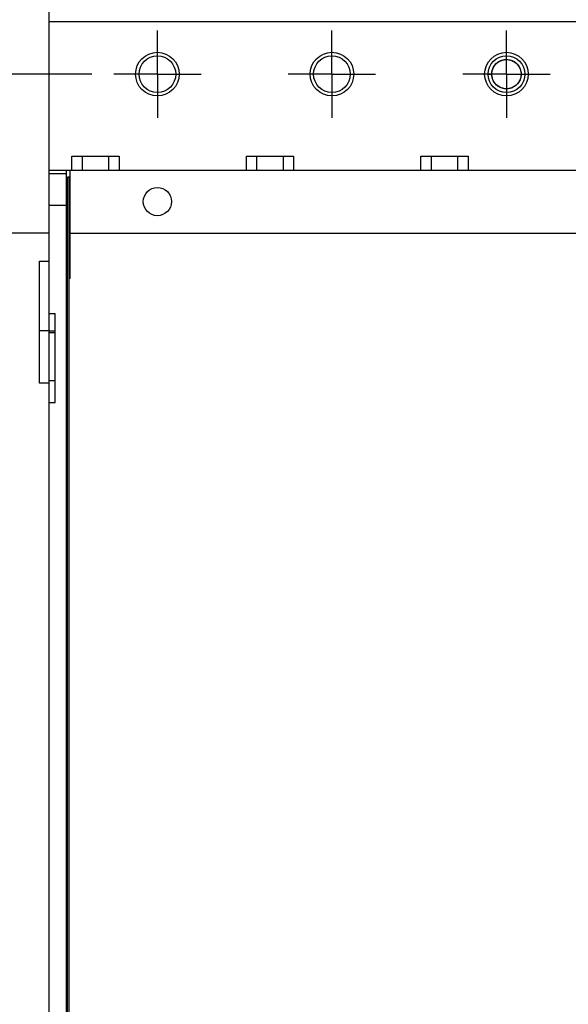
# Model space of a CAD drawing. Header units: inches. Extents: x 0 to 34, y 0 to 22.
# Tile 9 of 46: x 14.4 to 16, y 6.7 to 9.5. Entities that reach past the tile are written whole.
import ezdxf

# ---------------------------------------------------------------- set-up
doc = ezdxf.new("R2010")
doc.units = ezdxf.units.IN
doc.header["$LTSCALE"] = 1.87
doc.header["$MEASUREMENT"] = 0
doc.linetypes.add('CENTER', pattern=[0.6, 0.375, -0.075, 0.075, -0.075])
doc.layers.get('0').update_dxf_attribs({"linetype": 'CONTINUOUS'})
doc.layers.add('DEFAULT_1', color=7, linetype='CENTER')
doc.layers.add('DIMENSIONS', color=7, linetype='CONTINUOUS')
doc.styles.get("Standard").update_dxf_attribs({"font": 'txt', "width": 0.8})
doc.dimstyles.new('DIMSTYLE_2', dxfattribs={"dimtxt": 0.125, "dimasz": 0.18, "dimexe": 0.18, "dimexo": 0.0625, "dimgap": 0.09, "dimtad": 0, "dimtih": 1, "dimtoh": 1, "dimdec": 3, "dimzin": 4, "dimdsep": 46, "dimtxsty": 'STANDARD', "dimblk": '_FILLED', "dimblk1": '_FILLED', "dimblk2": '_FILLED', "dimcen": 0.09, "dimadec": 0, "dimazin": 0, "dimtp": 0.01, "dimtm": 0.01, "dimtfac": 1, "dimtdec": 3, "dimtofl": 0, "dimtmove": 0, "dimatfit": 3, "dimldrblk": '_FILLED', "dimfxl": 1, "dimtolj": 1, "dimtzin": 4, "dimarcsym": 0})

# ---------------------------------------------------------------- blocks, each defined once
blk = doc.blocks.new('*D15')
at = {"layer": 'DIMENSIONS', "color": 2, "linetype": 'CONTINUOUS'}
blk.add_line((14.4794, 8.8905), (13.7664, 8.8905), dxfattribs=at)
at = {"layer": 'DIMENSIONS', "color": 2, "linetype": 'CONTINUOUS', "width": 0.8}
for s, p in [('4.152', (12.2789, 8.828)), ('[', (12.9039, 8.828)), ('105.46', (13.0039, 8.828)), (']', (13.6039, 8.828))]:
    blk.add_text(s, height=0.125, dxfattribs=at).set_placement(p)
blk = doc.blocks.new('_FILLED')
at = {"color": 0, "linetype": 'BYBLOCK'}
blk.add_solid([(0, 0), (-1, 0.174), (-1, -0.174)], dxfattribs=at)
blk = doc.blocks.new('*D16')
at = {"layer": 'DIMENSIONS', "color": 2, "linetype": 'CONTINUOUS'}
blk.add_line((14.6043, 9.3455), (13.7664, 9.3455), dxfattribs=at)
at = {"layer": 'DIMENSIONS', "color": 2, "linetype": 'CONTINUOUS', "width": 0.8}
for s, p in [('6X ', (11.9789, 9.283)), ('4.607', (12.2789, 9.283)), ('[', (12.9039, 9.283)), ('117.02', (13.0039, 9.283)), (']', (13.6039, 9.283))]:
    blk.add_text(s, height=0.125, dxfattribs=at).set_placement(p)
blk = doc.blocks.new('*D17')
at = {"layer": 'DIMENSIONS', "color": 2, "linetype": 'CONTINUOUS'}
blk.add_line((14.5543, 9.6815), (13.7664, 9.6815), dxfattribs=at)
at = {"layer": 'DIMENSIONS', "color": 2, "linetype": 'CONTINUOUS', "width": 0.8}
for s, p in [('2X ', (11.9789, 9.619)), ('4.943', (12.2789, 9.619)), ('[', (12.9039, 9.619)), ('125.55', (13.0039, 9.619)), (']', (13.6039, 9.619))]:
    blk.add_text(s, height=0.125, dxfattribs=at).set_placement(p)

msp = doc.modelspace()

# ---------------------------------------------------------------- linework, layer by layer
at = {"color": 7, "linetype": 'CONTINUOUS'}
for p, q in [((14.4819, 4.7385), (14.4819, 9.8015)), ((14.4819, 9.4965), (17.6019, 9.4965)), ((14.4806, 9.4176), (14.4806, 9.2333)), ((15.7394, 9.3457), (15.7499, 9.3455)), ((14.5469, 9.0705), (14.5469, 9.1105)), ((14.5469, 9.1105), (14.6819, 9.1105)), ((14.5769, 9.0705), (14.5769, 9.1105)), ((14.6519, 9.1105), (14.6519, 9.0705)), ((14.6819, 9.1105), (14.6819, 9.0705)), ((15.0469, 9.0705), (15.0469, 9.1105)), ((15.0469, 9.1105), (15.1819, 9.1105)), ((15.0769, 9.0705), (15.0769, 9.1105)), ((15.1519, 9.1105), (15.1519, 9.0705)), ((15.1819, 9.1105), (15.1819, 9.0705)), ((15.5469, 9.0705), (15.5469, 9.1105)), ((15.5469, 9.1105), (15.6819, 9.1105)), ((15.5769, 9.0705), (15.5769, 9.1105)), ((15.6519, 9.1105), (15.6519, 9.0705)), ((15.6819, 9.1105), (15.6819, 9.0705)), ((14.4806, 9.0726), (14.4806, 8.8883)), ((14.4819, 9.0705), (17.6019, 9.0705)), ((14.4819, 9.0605), (14.5319, 9.0605)), ((14.5319, 5.4695), (14.5319, 9.0705)), ((14.5419, 8.7605), (14.5419, 9.0705)), ((14.5339, 5.49), (14.5339, 9.05)), ((14.5389, 9.05), (14.5339, 9.05)), ((14.5389, 5.49), (14.5389, 9.05)), ((14.4819, 8.9705), (14.5319, 8.9705)), ((14.5419, 8.8905), (17.5419, 8.8905)), ((14.4539, 8.46), (14.4539, 8.81)), ((14.4539, 8.81), (14.4819, 8.81)), ((14.5419, 8.7605), (14.5389, 8.7605)), ((14.4819, 8.66), (14.4989, 8.66)), ((14.4989, 8.405), (14.4989, 8.66)), ((14.4819, 8.61), (14.4539, 8.61)), ((14.4989, 8.605), (14.4819, 8.605)), ((14.4819, 8.46), (14.4539, 8.46)), ((14.4819, 8.405), (14.4989, 8.405))]:
    msp.add_line(p, q, dxfattribs=at)
at = {"color": 9, "linetype": 'CONTINUOUS'}
for p, q in [((14.5419, 9.0475), (14.5389, 9.0475)), ((14.4989, 8.6091), (14.4819, 8.6091)), ((14.4819, 8.468), (14.4989, 8.468))]:
    msp.add_line(p, q, dxfattribs=at)
at = {"color": 7, "linetype": 'CONTINUOUS'}
for centre, radius in [((14.7919, 9.3455), 0.0625), ((14.7919, 9.3455), 0.0525), ((15.2919, 9.3455), 0.0625), ((15.2919, 9.3455), 0.0525), ((15.7919, 9.3455), 0.0625), ((15.7919, 9.3455), 0.0525), ((14.7919, 8.9805), 0.0405)]:
    msp.add_circle(centre, radius, dxfattribs=at)
for points, knots in [([(15.7531, 9.3616), (15.7539, 9.3635), (15.7566, 9.369), (15.7633, 9.3771), (15.7736, 9.384), (15.7858, 9.3876), (15.7985, 9.3876), (15.8113, 9.3835), (15.8219, 9.3758), (15.8296, 9.3652), (15.8338, 9.3532), (15.8342, 9.3398), (15.8303, 9.3269), (15.8224, 9.3156), (15.8114, 9.3074), (15.7999, 9.3038), (15.7902, 9.3033), (15.7812, 9.3044), (15.771, 9.3083), (15.7609, 9.3161), (15.7546, 9.3252), (15.7514, 9.3336), (15.75, 9.3403), (15.7497, 9.3469), (15.7505, 9.3535), (15.7523, 9.3601), (15.7553, 9.3665), (15.7593, 9.3722), (15.7643, 9.3774), (15.7703, 9.3818), (15.7768, 9.3849), (15.7834, 9.3868), (15.79, 9.3876), (15.7968, 9.3874), (15.8037, 9.386), (15.8102, 9.3835), (15.8164, 9.3798), (15.8221, 9.375), (15.8268, 9.3692), (15.8303, 9.3629), (15.8327, 9.3561), (15.834, 9.3488), (15.8339, 9.3412), (15.8324, 9.3338), (15.8296, 9.3265), (15.8253, 9.3197), (15.8202, 9.3142), (15.8149, 9.3102), (15.8095, 9.3072), (15.8036, 9.305), (15.7972, 9.3036), (15.7908, 9.3033), (15.7842, 9.304), (15.7776, 9.3058), (15.7713, 9.3086), (15.7658, 9.3123), (15.7609, 9.3168), (15.7567, 9.3222), (15.7533, 9.3283), (15.751, 9.3349), (15.7498, 9.3421), (15.7498, 9.3495), (15.7508, 9.3547), (15.7516, 9.3573), (15.7516, 9.3576)], [0, 0, 0, 0, 0.012217, 0.034951, 0.059565, 0.082299, 0.106913, 0.131527, 0.158174, 0.180908, 0.205522, 0.230136, 0.256782, 0.281396, 0.308043, 0.33469, 0.34917, 0.363651, 0.386385, 0.410999, 0.435613, 0.448982, 0.462352, 0.474695, 0.487038, 0.500408, 0.513777, 0.527147, 0.540516, 0.554997, 0.569477, 0.581821, 0.594164, 0.607534, 0.620903, 0.634273, 0.647642, 0.662123, 0.676603, 0.689973, 0.703342, 0.717823, 0.732303, 0.746784, 0.761265, 0.776948, 0.792632, 0.804027, 0.815423, 0.827766, 0.840109, 0.852452, 0.864796, 0.878165, 0.891534, 0.903878, 0.916221, 0.929591, 0.94296, 0.95633, 0.969699, 0.984179, 0.99866, 1, 1, 1, 1]), ([(15.8297, 9.3272), (15.8296, 9.3271), (15.8277, 9.3231), (15.8224, 9.3156), (15.8114, 9.3074), (15.7999, 9.3038), (15.7902, 9.3033), (15.7812, 9.3044), (15.771, 9.3083), (15.7609, 9.3161), (15.7546, 9.3252), (15.7514, 9.3336), (15.75, 9.3403), (15.7497, 9.3469), (15.7505, 9.3535), (15.7523, 9.3601), (15.7553, 9.3665), (15.7593, 9.3722), (15.7643, 9.3774), (15.7703, 9.3818), (15.7768, 9.3849), (15.7834, 9.3868), (15.79, 9.3876), (15.7968, 9.3874), (15.8037, 9.386), (15.8102, 9.3835), (15.8164, 9.3798), (15.8221, 9.375), (15.8268, 9.3692), (15.8303, 9.3629), (15.8327, 9.3561), (15.834, 9.3488), (15.8339, 9.3412), (15.8324, 9.3338), (15.8296, 9.3265), (15.8253, 9.3197), (15.8202, 9.3142), (15.8149, 9.3102), (15.8095, 9.3072), (15.8036, 9.305), (15.7972, 9.3036), (15.7908, 9.3033), (15.7842, 9.304), (15.7776, 9.3058), (15.7713, 9.3086), (15.7658, 9.3123), (15.7609, 9.3168), (15.7567, 9.3222), (15.7533, 9.3283), (15.751, 9.3349), (15.7498, 9.3421), (15.7498, 9.3495), (15.7512, 9.3566), (15.7535, 9.363), (15.7567, 9.3688), (15.761, 9.3742), (15.7661, 9.3789), (15.772, 9.3827), (15.7787, 9.3856), (15.7859, 9.3873), (15.7933, 9.3877), (15.8004, 9.3868), (15.8073, 9.3847), (15.814, 9.3814), (15.8201, 9.3769), (15.8253, 9.3713), (15.8295, 9.3647), (15.8324, 9.3573), (15.8339, 9.3497), (15.8339, 9.3427), (15.8333, 9.3381), (15.8327, 9.3357), (15.8326, 9.3354)], [0, 0, 0, 0, 0.000522, 0.025335, 0.052198, 0.07906, 0.093657, 0.108255, 0.131173, 0.155986, 0.180799, 0.194277, 0.207754, 0.220197, 0.23264, 0.246118, 0.259596, 0.273073, 0.286551, 0.301148, 0.315746, 0.328189, 0.340632, 0.35411, 0.367588, 0.381065, 0.394543, 0.409141, 0.423738, 0.437216, 0.450694, 0.465291, 0.479889, 0.494487, 0.509085, 0.524894, 0.540705, 0.552192, 0.56368, 0.576124, 0.588566, 0.60101, 0.613453, 0.62693, 0.640408, 0.652851, 0.665294, 0.678772, 0.692249, 0.705727, 0.719204, 0.733802, 0.7484, 0.760843, 0.773286, 0.786764, 0.800241, 0.813719, 0.827196, 0.841794, 0.856392, 0.869869, 0.883347, 0.897945, 0.912543, 0.927141, 0.941738, 0.957548, 0.973359, 0.985801, 0.998245, 1, 1, 1, 1]), ([(15.7499, 9.3466), (15.7499, 9.3467), (15.7499, 9.349), (15.7505, 9.3535), (15.7523, 9.3601), (15.7553, 9.3665), (15.7593, 9.3722), (15.7643, 9.3774), (15.7703, 9.3818), (15.7768, 9.3849), (15.7834, 9.3868), (15.79, 9.3876), (15.7968, 9.3874), (15.8037, 9.386), (15.8102, 9.3835), (15.8164, 9.3798), (15.8221, 9.375), (15.8268, 9.3692), (15.8303, 9.3629), (15.8327, 9.3561), (15.834, 9.3488), (15.8339, 9.3412), (15.8324, 9.3338), (15.8296, 9.3265), (15.8253, 9.3197), (15.8202, 9.3142), (15.8149, 9.3102), (15.8095, 9.3072), (15.8036, 9.305), (15.7972, 9.3036), (15.7908, 9.3033), (15.7842, 9.304), (15.7776, 9.3058), (15.7713, 9.3086), (15.7658, 9.3123), (15.7609, 9.3168), (15.7567, 9.3222), (15.7533, 9.3283), (15.751, 9.3349), (15.7498, 9.3421), (15.7498, 9.3495), (15.7512, 9.3566), (15.7535, 9.363), (15.7567, 9.3688), (15.761, 9.3742), (15.7661, 9.3789), (15.772, 9.3827), (15.7787, 9.3856), (15.7859, 9.3873), (15.7933, 9.3877), (15.8004, 9.3868), (15.8073, 9.3847), (15.814, 9.3814), (15.8201, 9.3769), (15.8253, 9.3713), (15.8295, 9.3647), (15.8324, 9.3573), (15.8339, 9.3497), (15.8339, 9.3427), (15.8327, 9.3338), (15.8283, 9.323), (15.8203, 9.314), (15.8123, 9.3085), (15.8055, 9.3055), (15.7985, 9.3038), (15.7913, 9.3033), (15.7839, 9.304), (15.7766, 9.3061), (15.7698, 9.3095), (15.7635, 9.3141), (15.7581, 9.32), (15.754, 9.3267), (15.7514, 9.3336), (15.7499, 9.3406), (15.7498, 9.3454), (15.7499, 9.3478)], [0, 0, 0, 0, 0.000615, 0.012821, 0.026041, 0.039261, 0.052482, 0.065702, 0.08002, 0.094339, 0.106545, 0.11875, 0.131971, 0.145191, 0.158411, 0.171631, 0.18595, 0.200269, 0.213489, 0.22671, 0.241029, 0.255348, 0.269667, 0.283986, 0.299493, 0.315002, 0.32627, 0.337539, 0.349744, 0.361949, 0.374155, 0.38636, 0.399581, 0.412801, 0.425006, 0.437212, 0.450432, 0.463652, 0.476872, 0.490093, 0.504411, 0.51873, 0.530936, 0.543141, 0.556362, 0.569582, 0.582802, 0.596022, 0.610341, 0.62466, 0.63788, 0.651101, 0.66542, 0.679738, 0.694058, 0.708376, 0.723884, 0.739393, 0.751598, 0.763804, 0.790153, 0.816503, 0.830822, 0.84514, 0.858361, 0.871581, 0.8859, 0.900219, 0.914538, 0.928857, 0.944365, 0.959873, 0.973094, 0.986314, 1, 1, 1, 1]), ([(15.7512, 9.356), (15.7516, 9.3573), (15.7527, 9.3609), (15.7553, 9.3665), (15.7593, 9.3722), (15.7643, 9.3774), (15.7703, 9.3818), (15.7768, 9.3849), (15.7834, 9.3868), (15.79, 9.3876), (15.7968, 9.3874), (15.8037, 9.386), (15.8102, 9.3835), (15.8164, 9.3798), (15.8221, 9.375), (15.8268, 9.3692), (15.8303, 9.3629), (15.8327, 9.3561), (15.834, 9.3488), (15.8339, 9.3412), (15.8324, 9.3338), (15.8296, 9.3265), (15.8253, 9.3197), (15.8202, 9.3142), (15.8149, 9.3102), (15.8095, 9.3072), (15.8036, 9.305), (15.7972, 9.3036), (15.7908, 9.3033), (15.7842, 9.304), (15.7776, 9.3058), (15.7713, 9.3086), (15.7658, 9.3123), (15.7609, 9.3168), (15.7567, 9.3222), (15.7533, 9.3283), (15.751, 9.3349), (15.7498, 9.3421), (15.7498, 9.3495), (15.7512, 9.3566), (15.7535, 9.363), (15.7567, 9.3688), (15.761, 9.3742), (15.7661, 9.3789), (15.772, 9.3827), (15.7787, 9.3856), (15.7859, 9.3873), (15.7933, 9.3877), (15.8004, 9.3868), (15.8073, 9.3847), (15.814, 9.3814), (15.8201, 9.3769), (15.8253, 9.3713), (15.8295, 9.3647), (15.8324, 9.3573), (15.8339, 9.3497), (15.8339, 9.3427), (15.8327, 9.3338), (15.8283, 9.323), (15.8203, 9.314), (15.8123, 9.3085), (15.8055, 9.3055), (15.7985, 9.3038), (15.7913, 9.3033), (15.7839, 9.304), (15.7766, 9.3061), (15.7698, 9.3095), (15.7635, 9.3141), (15.7581, 9.32), (15.754, 9.3267), (15.7514, 9.3336), (15.7499, 9.3406), (15.7498, 9.3454), (15.7499, 9.3478)], [0, 0, 0, 0, 0.008255, 0.021717, 0.035179, 0.04864, 0.063221, 0.077801, 0.090229, 0.102658, 0.11612, 0.129581, 0.143043, 0.156504, 0.171085, 0.185665, 0.199127, 0.212588, 0.227169, 0.241749, 0.25633, 0.27091, 0.286701, 0.302493, 0.313967, 0.325441, 0.33787, 0.350298, 0.362726, 0.375155, 0.388616, 0.402078, 0.414506, 0.426934, 0.440396, 0.453858, 0.46732, 0.480781, 0.495361, 0.509942, 0.52237, 0.534798, 0.54826, 0.561722, 0.575183, 0.588645, 0.603225, 0.617806, 0.631267, 0.644729, 0.65931, 0.67389, 0.688471, 0.703051, 0.718842, 0.734634, 0.747062, 0.759491, 0.786321, 0.813152, 0.827732, 0.842313, 0.855774, 0.869236, 0.883816, 0.898397, 0.912977, 0.927558, 0.943349, 0.959141, 0.972602, 0.986064, 1, 1, 1, 1]), ([(15.8333, 9.3522), (15.834, 9.3483), (15.8341, 9.3395), (15.8303, 9.3269), (15.8224, 9.3156), (15.8114, 9.3074), (15.7999, 9.3038), (15.7902, 9.3033), (15.7812, 9.3044), (15.771, 9.3083), (15.7609, 9.3161), (15.7546, 9.3252), (15.7514, 9.3336), (15.75, 9.3403), (15.7497, 9.3469), (15.7505, 9.3535), (15.7523, 9.3601), (15.7553, 9.3665), (15.7593, 9.3722), (15.7643, 9.3774), (15.7703, 9.3818), (15.7768, 9.3849), (15.7834, 9.3868), (15.79, 9.3876), (15.7968, 9.3874), (15.8037, 9.386), (15.8102, 9.3835), (15.8164, 9.3798), (15.8221, 9.375), (15.8268, 9.3692), (15.8303, 9.3629), (15.8327, 9.3561), (15.834, 9.3488), (15.8339, 9.3412), (15.8324, 9.3338), (15.8296, 9.3265), (15.8253, 9.3197), (15.8202, 9.3142), (15.8149, 9.3102), (15.8095, 9.3072), (15.8036, 9.305), (15.7972, 9.3036), (15.7908, 9.3033), (15.7842, 9.304), (15.7776, 9.3058), (15.7713, 9.3086), (15.7658, 9.3123), (15.7609, 9.3168), (15.7567, 9.3222), (15.7533, 9.3283), (15.751, 9.3349), (15.7498, 9.3421), (15.7498, 9.3495), (15.7512, 9.3566), (15.7535, 9.363), (15.7567, 9.3688), (15.761, 9.3742), (15.7661, 9.3789), (15.772, 9.3827), (15.7787, 9.3856), (15.7859, 9.3873), (15.7933, 9.3877), (15.8004, 9.3868), (15.8073, 9.3847), (15.814, 9.3814), (15.8201, 9.3769), (15.8253, 9.3713), (15.8294, 9.3648), (15.8314, 9.36), (15.8321, 9.3574)], [0, 0, 0, 0, 0.022911, 0.0496, 0.074254, 0.100943, 0.127632, 0.142136, 0.15664, 0.17941, 0.204063, 0.228716, 0.242107, 0.255498, 0.267861, 0.280224, 0.293615, 0.307006, 0.320397, 0.333788, 0.348291, 0.362795, 0.375158, 0.387521, 0.400912, 0.414303, 0.427694, 0.441084, 0.455588, 0.470092, 0.483483, 0.496874, 0.511377, 0.525881, 0.540385, 0.554889, 0.570597, 0.586305, 0.597719, 0.609133, 0.621496, 0.633859, 0.646222, 0.658585, 0.671976, 0.685366, 0.697729, 0.710092, 0.723483, 0.736874, 0.750265, 0.763656, 0.778159, 0.792663, 0.805026, 0.817389, 0.83078, 0.844171, 0.857562, 0.870953, 0.885456, 0.89996, 0.913351, 0.926742, 0.941246, 0.955749, 0.970254, 0.984757, 1, 1, 1, 1]), ([(15.8292, 9.3262), (15.8273, 9.3226), (15.8222, 9.3155), (15.8114, 9.3074), (15.7999, 9.3038), (15.7902, 9.3033), (15.7812, 9.3044), (15.771, 9.3083), (15.7609, 9.3161), (15.7546, 9.3252), (15.7514, 9.3336), (15.75, 9.3403), (15.7497, 9.3469), (15.7505, 9.3535), (15.7523, 9.3601), (15.7553, 9.3665), (15.7593, 9.3722), (15.7643, 9.3774), (15.7703, 9.3818), (15.7768, 9.3849), (15.7834, 9.3868), (15.79, 9.3876), (15.7968, 9.3874), (15.8037, 9.386), (15.8102, 9.3835), (15.8164, 9.3798), (15.8221, 9.375), (15.8268, 9.3692), (15.8303, 9.3629), (15.8327, 9.3561), (15.834, 9.3488), (15.8339, 9.3412), (15.8324, 9.3338), (15.8296, 9.3265), (15.8253, 9.3197), (15.8202, 9.3142), (15.8149, 9.3102), (15.8095, 9.3072), (15.8036, 9.305), (15.7972, 9.3036), (15.7908, 9.3033), (15.7842, 9.304), (15.7776, 9.3058), (15.7713, 9.3086), (15.7658, 9.3123), (15.7609, 9.3168), (15.7567, 9.3222), (15.7533, 9.3283), (15.751, 9.3349), (15.7498, 9.3421), (15.7498, 9.3495), (15.7512, 9.3566), (15.7535, 9.363), (15.7567, 9.3688), (15.761, 9.3742), (15.7661, 9.3789), (15.772, 9.3827), (15.7787, 9.3856), (15.7859, 9.3873), (15.7933, 9.3877), (15.8004, 9.3868), (15.8073, 9.3847), (15.814, 9.3814), (15.8201, 9.3769), (15.8253, 9.3713), (15.8295, 9.3647), (15.8324, 9.3573), (15.8339, 9.3497), (15.8339, 9.3427), (15.8333, 9.3384), (15.8328, 9.3363)], [0, 0, 0, 0, 0.023396, 0.050358, 0.07732, 0.091971, 0.106623, 0.129625, 0.15453, 0.179434, 0.192962, 0.206489, 0.218978, 0.231467, 0.244995, 0.258522, 0.27205, 0.285577, 0.300228, 0.31488, 0.327369, 0.339858, 0.353386, 0.366913, 0.380441, 0.393968, 0.40862, 0.423271, 0.436799, 0.450326, 0.464978, 0.479629, 0.494281, 0.508933, 0.524801, 0.54067, 0.5522, 0.56373, 0.57622, 0.588708, 0.601197, 0.613686, 0.627214, 0.640741, 0.65323, 0.665719, 0.679247, 0.692774, 0.706302, 0.719829, 0.73448, 0.749132, 0.761621, 0.77411, 0.787638, 0.801165, 0.814693, 0.82822, 0.842872, 0.857523, 0.871051, 0.884578, 0.89923, 0.913881, 0.928534, 0.943185, 0.959053, 0.974922, 0.987411, 1, 1, 1, 1]), ([(15.7499, 9.3478), (15.75, 9.3496), (15.7505, 9.3538), (15.7523, 9.3601), (15.7553, 9.3665), (15.7593, 9.3722), (15.7643, 9.3774), (15.7703, 9.3818), (15.7768, 9.3849), (15.7834, 9.3868), (15.79, 9.3876), (15.7968, 9.3874), (15.8037, 9.386), (15.8102, 9.3835), (15.8164, 9.3798), (15.8221, 9.375), (15.8268, 9.3692), (15.8303, 9.3629), (15.8327, 9.3561), (15.834, 9.3488), (15.8339, 9.3412), (15.8324, 9.3338), (15.8296, 9.3265), (15.8253, 9.3197), (15.8202, 9.3142), (15.8149, 9.3102), (15.8095, 9.3072), (15.8036, 9.305), (15.7972, 9.3036), (15.7908, 9.3033), (15.7842, 9.304), (15.7776, 9.3058), (15.7713, 9.3086), (15.7658, 9.3123), (15.7609, 9.3168), (15.7567, 9.3222), (15.7533, 9.3283), (15.751, 9.3349), (15.7498, 9.3421), (15.7498, 9.3495), (15.7512, 9.3566), (15.7535, 9.363), (15.7567, 9.3688), (15.761, 9.3742), (15.7661, 9.3789), (15.772, 9.3827), (15.7787, 9.3856), (15.7859, 9.3873), (15.7933, 9.3877), (15.8004, 9.3868), (15.8073, 9.3847), (15.814, 9.3814), (15.8201, 9.3769), (15.8253, 9.3713), (15.8295, 9.3647), (15.8324, 9.3573), (15.8339, 9.3497), (15.8339, 9.3427), (15.8327, 9.334), (15.8302, 9.3277), (15.8279, 9.3239)], [0, 0, 0, 0, 0.013455, 0.030255, 0.047055, 0.063856, 0.080656, 0.098852, 0.117049, 0.13256, 0.148071, 0.164871, 0.181671, 0.198472, 0.215272, 0.233469, 0.251665, 0.268466, 0.285266, 0.303463, 0.321659, 0.339857, 0.358053, 0.37776, 0.397469, 0.411788, 0.426108, 0.441619, 0.45713, 0.472641, 0.488151, 0.504952, 0.521752, 0.537263, 0.552774, 0.569574, 0.586374, 0.603175, 0.619975, 0.638172, 0.656368, 0.671879, 0.68739, 0.70419, 0.720991, 0.737791, 0.754591, 0.772788, 0.790984, 0.807785, 0.824585, 0.842782, 0.860978, 0.879176, 0.897372, 0.91708, 0.936788, 0.952298, 0.96781, 1, 1, 1, 1]), ([(15.7499, 9.3468), (15.7499, 9.3469), (15.75, 9.349), (15.7505, 9.3535), (15.7523, 9.3601), (15.7553, 9.3665), (15.7593, 9.3722), (15.7643, 9.3774), (15.7703, 9.3818), (15.7768, 9.3849), (15.7834, 9.3868), (15.79, 9.3876), (15.7968, 9.3874), (15.8037, 9.386), (15.8102, 9.3835), (15.8164, 9.3798), (15.8221, 9.375), (15.8268, 9.3692), (15.8303, 9.3629), (15.8327, 9.3561), (15.834, 9.3488), (15.8339, 9.3412), (15.8324, 9.3338), (15.8296, 9.3265), (15.8253, 9.3197), (15.8202, 9.3142), (15.8149, 9.3102), (15.8095, 9.3072), (15.8036, 9.305), (15.7972, 9.3036), (15.7908, 9.3033), (15.7842, 9.304), (15.7776, 9.3058), (15.7713, 9.3086), (15.7658, 9.3123), (15.7609, 9.3168), (15.7567, 9.3222), (15.7533, 9.3283), (15.751, 9.3349), (15.7498, 9.3421), (15.7498, 9.3495), (15.7512, 9.3566), (15.7535, 9.363), (15.7567, 9.3688), (15.761, 9.3742), (15.7661, 9.3789), (15.772, 9.3827), (15.7787, 9.3856), (15.7859, 9.3873), (15.7933, 9.3877), (15.8004, 9.3868), (15.8073, 9.3847), (15.814, 9.3814), (15.8201, 9.3769), (15.8253, 9.3713), (15.8295, 9.3647), (15.8324, 9.3573), (15.8339, 9.3497), (15.8339, 9.3427), (15.8327, 9.3338), (15.8283, 9.323), (15.8203, 9.314), (15.8123, 9.3085), (15.8055, 9.3055), (15.7985, 9.3038), (15.7913, 9.3033), (15.7839, 9.304), (15.7766, 9.3061), (15.7698, 9.3095), (15.7635, 9.3141), (15.7581, 9.32), (15.754, 9.3267), (15.7514, 9.3336), (15.7499, 9.3407), (15.7498, 9.3457), (15.75, 9.3483), (15.75, 9.3484)], [0, 0, 0, 0, 0.000137, 0.012333, 0.025544, 0.038755, 0.051966, 0.065176, 0.079485, 0.093793, 0.10599, 0.118187, 0.131398, 0.144608, 0.157819, 0.17103, 0.185338, 0.199647, 0.212858, 0.226069, 0.240377, 0.254686, 0.268995, 0.283304, 0.2988, 0.314298, 0.325558, 0.336818, 0.349015, 0.361211, 0.373408, 0.385605, 0.398816, 0.412026, 0.424223, 0.43642, 0.44963, 0.462841, 0.476052, 0.489263, 0.503571, 0.51788, 0.530077, 0.542273, 0.555484, 0.568695, 0.581906, 0.595116, 0.609425, 0.623734, 0.636944, 0.650155, 0.664464, 0.678772, 0.693082, 0.70739, 0.722887, 0.738384, 0.750581, 0.762778, 0.789108, 0.815439, 0.829747, 0.844056, 0.857267, 0.870478, 0.884786, 0.899095, 0.913404, 0.927712, 0.943209, 0.958707, 0.971917, 0.985128, 0.999437, 1, 1, 1, 1]), ([(15.7499, 9.3478), (15.75, 9.3496), (15.7505, 9.3538), (15.7523, 9.3601), (15.7553, 9.3665), (15.7593, 9.3722), (15.7643, 9.3774), (15.7703, 9.3818), (15.7768, 9.3849), (15.7834, 9.3868), (15.79, 9.3876), (15.7968, 9.3874), (15.8037, 9.386), (15.8102, 9.3835), (15.8164, 9.3798), (15.8221, 9.375), (15.8268, 9.3692), (15.8303, 9.3629), (15.8327, 9.3561), (15.834, 9.3488), (15.8339, 9.3412), (15.8324, 9.3338), (15.8296, 9.3265), (15.8253, 9.3197), (15.8202, 9.3142), (15.8149, 9.3102), (15.8095, 9.3072), (15.8036, 9.305), (15.7972, 9.3036), (15.7908, 9.3033), (15.7842, 9.304), (15.7776, 9.3058), (15.7713, 9.3086), (15.7658, 9.3123), (15.7609, 9.3168), (15.7567, 9.3222), (15.7533, 9.3283), (15.751, 9.3349), (15.7498, 9.3421), (15.7498, 9.3495), (15.7512, 9.3566), (15.7535, 9.363), (15.7567, 9.3688), (15.761, 9.3742), (15.7661, 9.3789), (15.772, 9.3827), (15.7787, 9.3856), (15.7859, 9.3873), (15.7933, 9.3877), (15.8004, 9.3868), (15.8073, 9.3847), (15.814, 9.3814), (15.8201, 9.3769), (15.8253, 9.3713), (15.8295, 9.3647), (15.8324, 9.3573), (15.8339, 9.3497), (15.8339, 9.3427), (15.8327, 9.3338), (15.8283, 9.323), (15.8203, 9.314), (15.8123, 9.3085), (15.8055, 9.3055), (15.7985, 9.3038), (15.7913, 9.3033), (15.7839, 9.304), (15.7766, 9.3061), (15.7698, 9.3095), (15.7635, 9.3141), (15.7581, 9.32), (15.754, 9.3267), (15.7514, 9.3336), (15.7499, 9.3407), (15.7497, 9.3479), (15.7504, 9.3527), (15.7509, 9.355)], [0, 0, 0, 0, 0.010467, 0.023536, 0.036606, 0.049675, 0.062745, 0.0769, 0.091056, 0.103122, 0.115188, 0.128258, 0.141327, 0.154397, 0.167466, 0.181622, 0.195777, 0.208847, 0.221917, 0.236072, 0.250228, 0.264384, 0.278539, 0.29387, 0.309202, 0.320342, 0.331482, 0.343548, 0.355614, 0.36768, 0.379747, 0.392816, 0.405885, 0.417952, 0.430018, 0.443088, 0.456157, 0.469227, 0.482296, 0.496451, 0.510607, 0.522673, 0.53474, 0.547809, 0.560879, 0.573948, 0.587018, 0.601173, 0.615329, 0.628398, 0.641468, 0.655624, 0.669779, 0.683935, 0.698091, 0.713422, 0.728753, 0.740819, 0.752886, 0.778935, 0.804984, 0.819139, 0.833295, 0.846364, 0.859434, 0.87359, 0.887745, 0.901901, 0.916057, 0.931388, 0.94672, 0.959789, 0.972859, 0.987015, 1, 1, 1, 1]), ([(15.8112, 9.3827), (15.8152, 9.3807), (15.822, 9.3756), (15.8296, 9.3652), (15.8338, 9.3532), (15.8342, 9.3398), (15.8303, 9.3269), (15.8224, 9.3156), (15.8114, 9.3074), (15.7999, 9.3038), (15.7902, 9.3033), (15.7812, 9.3044), (15.771, 9.3083), (15.7609, 9.3161), (15.7546, 9.3252), (15.7514, 9.3336), (15.75, 9.3403), (15.7497, 9.3469), (15.7505, 9.3535), (15.7523, 9.3601), (15.7553, 9.3665), (15.7593, 9.3722), (15.7643, 9.3774), (15.7703, 9.3818), (15.7768, 9.3849), (15.7834, 9.3868), (15.79, 9.3876), (15.7968, 9.3874), (15.8037, 9.386), (15.8102, 9.3835), (15.8164, 9.3798), (15.8221, 9.375), (15.8268, 9.3692), (15.8303, 9.3629), (15.8327, 9.3561), (15.834, 9.3488), (15.8339, 9.3412), (15.8324, 9.3338), (15.8296, 9.3265), (15.8253, 9.3197), (15.8202, 9.3142), (15.8149, 9.3102), (15.8095, 9.3072), (15.8036, 9.305), (15.7972, 9.3036), (15.7908, 9.3033), (15.7842, 9.304), (15.7776, 9.3058), (15.7713, 9.3086), (15.7658, 9.3123), (15.7609, 9.3168), (15.7567, 9.3222), (15.7533, 9.3283), (15.751, 9.3349), (15.7498, 9.3421), (15.7498, 9.3495), (15.7512, 9.3566), (15.7535, 9.363), (15.7556, 9.3668), (15.7568, 9.3686), (15.7568, 9.3686)], [0, 0, 0, 0, 0.028531, 0.054053, 0.081686, 0.109319, 0.139235, 0.166868, 0.196783, 0.226698, 0.242954, 0.259211, 0.284733, 0.312366, 0.339999, 0.355009, 0.370018, 0.383875, 0.397732, 0.412742, 0.427751, 0.442761, 0.45777, 0.474026, 0.490283, 0.50414, 0.517998, 0.533007, 0.548016, 0.563026, 0.578035, 0.594291, 0.610548, 0.625558, 0.640567, 0.656824, 0.67308, 0.689338, 0.705594, 0.723201, 0.740808, 0.753601, 0.766394, 0.780252, 0.794109, 0.807966, 0.821823, 0.836832, 0.851842, 0.865699, 0.879556, 0.894566, 0.909575, 0.924584, 0.939594, 0.95585, 0.972107, 0.985964, 0.999821, 1, 1, 1, 1]), ([(15.8112, 9.3827), (15.8152, 9.3807), (15.822, 9.3756), (15.8296, 9.3652), (15.8338, 9.3532), (15.8342, 9.3398), (15.8303, 9.3269), (15.8224, 9.3156), (15.8114, 9.3074), (15.7999, 9.3038), (15.7902, 9.3033), (15.7812, 9.3044), (15.771, 9.3083), (15.7609, 9.3161), (15.7546, 9.3252), (15.7514, 9.3336), (15.75, 9.3403), (15.7497, 9.3469), (15.7505, 9.3535), (15.7523, 9.3601), (15.7553, 9.3665), (15.7593, 9.3722), (15.7643, 9.3774), (15.7703, 9.3818), (15.7768, 9.3849), (15.7834, 9.3868), (15.79, 9.3876), (15.7968, 9.3874), (15.8037, 9.386), (15.8102, 9.3835), (15.8164, 9.3798), (15.8219, 9.3751), (15.825, 9.3713), (15.8263, 9.3694)], [0, 0, 0, 0, 0.046828, 0.088718, 0.134072, 0.179426, 0.228525, 0.273879, 0.322979, 0.372079, 0.398761, 0.425443, 0.467332, 0.512686, 0.55804, 0.582675, 0.60731, 0.630053, 0.652797, 0.677432, 0.702067, 0.726702, 0.751337, 0.778018, 0.8047, 0.827444, 0.850188, 0.874823, 0.899458, 0.924093, 0.948727, 0.975409, 1, 1, 1, 1]), ([(15.8263, 9.3694), (15.8265, 9.3693), (15.8279, 9.3672), (15.8303, 9.3629), (15.8327, 9.3561), (15.834, 9.3488), (15.8339, 9.3412), (15.8324, 9.3338), (15.8296, 9.3265), (15.8253, 9.3197), (15.8202, 9.3142), (15.8149, 9.3102), (15.8095, 9.3072), (15.8036, 9.305), (15.7972, 9.3036), (15.7908, 9.3033), (15.7842, 9.304), (15.7776, 9.3058), (15.7713, 9.3086), (15.7658, 9.3123), (15.7609, 9.3168), (15.7567, 9.3222), (15.7533, 9.3283), (15.751, 9.3349), (15.7498, 9.3421), (15.7498, 9.3495), (15.7512, 9.3566), (15.7535, 9.363), (15.7567, 9.3688), (15.761, 9.3742), (15.7661, 9.3789), (15.772, 9.3827), (15.7787, 9.3856), (15.7859, 9.3873), (15.7933, 9.3877), (15.8004, 9.3868), (15.8073, 9.3847), (15.814, 9.3814), (15.8201, 9.3769), (15.8253, 9.3713), (15.8295, 9.3647), (15.8324, 9.3573), (15.8339, 9.3497), (15.8339, 9.3427), (15.8327, 9.3338), (15.8283, 9.323), (15.8203, 9.314), (15.8123, 9.3085), (15.8055, 9.3055), (15.7985, 9.3038), (15.7913, 9.3033), (15.7839, 9.304), (15.7766, 9.3061), (15.7698, 9.3095), (15.7635, 9.3141), (15.7581, 9.32), (15.754, 9.3267), (15.7514, 9.3336), (15.7499, 9.3407), (15.7497, 9.3481), (15.7509, 9.3556), (15.7534, 9.3628), (15.7572, 9.3696), (15.7624, 9.3758), (15.7687, 9.3808), (15.7756, 9.3844), (15.783, 9.3868), (15.791, 9.3877), (15.7992, 9.3871), (15.8072, 9.3849), (15.8147, 9.381), (15.8215, 9.3756), (15.8253, 9.371), (15.827, 9.3685)], [0, 0, 0, 0, 0.001123, 0.014347, 0.027571, 0.041894, 0.056216, 0.07054, 0.084862, 0.100374, 0.115887, 0.127158, 0.13843, 0.150639, 0.162848, 0.175057, 0.187265, 0.200489, 0.213713, 0.225922, 0.238131, 0.251355, 0.264579, 0.277803, 0.291026, 0.305349, 0.319672, 0.331881, 0.34409, 0.357314, 0.370537, 0.383761, 0.396985, 0.411308, 0.425631, 0.438855, 0.452079, 0.466402, 0.480725, 0.495048, 0.509371, 0.524883, 0.540396, 0.552604, 0.564814, 0.59117, 0.617527, 0.63185, 0.646173, 0.659396, 0.67262, 0.686943, 0.701266, 0.715589, 0.729912, 0.745424, 0.760937, 0.774161, 0.787385, 0.801708, 0.816031, 0.830354, 0.844677, 0.860189, 0.875702, 0.890025, 0.904348, 0.919861, 0.935373, 0.950886, 0.966399, 0.983199, 1, 1, 1, 1]), ([(15.7515, 9.3572), (15.7521, 9.3592), (15.7528, 9.3611), (15.7537, 9.363), (15.7537, 9.363)], [0, 0, 0, 0, 0.986791, 1, 1, 1, 1]), ([(15.8266, 9.369), (15.8267, 9.369), (15.8269, 9.3686), (15.8272, 9.3682), (15.8274, 9.3679)], [0, 0, 0, 0, 0.05987, 1, 1, 1, 1]), ([(15.7503, 9.3395), (15.7502, 9.3398), (15.7499, 9.3422), (15.7498, 9.3445), (15.7499, 9.3466)], [0, 0, 0, 0, 0.14117, 1, 1, 1, 1]), ([(15.833, 9.3368), (15.8329, 9.3366), (15.8328, 9.3362), (15.8327, 9.3357), (15.8326, 9.3354)], [0, 0, 0, 0, 0.354004, 1, 1, 1, 1]), ([(15.8336, 9.3404), (15.8336, 9.3404), (15.8335, 9.3399), (15.8334, 9.3395), (15.8334, 9.3391)], [0, 0, 0, 0, 0.145996, 1, 1, 1, 1]), ([(15.8338, 9.3439), (15.8338, 9.3435), (15.8338, 9.3431), (15.8338, 9.3426), (15.8338, 9.3426)], [0, 0, 0, 0, 0.920742, 1, 1, 1, 1])]:
    msp.add_open_spline(points, degree=3, knots=knots, dxfattribs=at)
for points in [[(15.7501, 9.3502), (15.7502, 9.3507), (15.7503, 9.3513), (15.7504, 9.3519)], [(15.7502, 9.351), (15.7503, 9.3515), (15.7504, 9.3519), (15.7504, 9.3523)], [(15.7502, 9.3509), (15.7503, 9.3512), (15.7503, 9.3515), (15.7503, 9.3518)], [(15.8331, 9.3373), (15.833, 9.337), (15.8329, 9.3366), (15.8328, 9.3363)], [(15.8332, 9.3381), (15.8331, 9.3376), (15.833, 9.3372), (15.833, 9.3368)], [(15.8335, 9.3399), (15.8334, 9.3395), (15.8334, 9.339), (15.8333, 9.3386)], [(15.8338, 9.3445), (15.8338, 9.344), (15.8338, 9.3436), (15.8338, 9.3431)]]:
    msp.add_open_spline(points, degree=3, dxfattribs=at)
at = {"layer": 'DEFAULT_1', "color": 7, "linetype": 'CENTER'}
for p, q in [((14.7919, 9.3455), (14.7919, 9.4706)), ((15.2919, 9.3455), (15.2919, 9.4706)), ((15.7919, 9.3455), (15.7919, 9.4706)), ((14.7919, 9.3455), (14.6668, 9.3455)), ((14.7919, 9.3455), (14.7919, 9.2204)), ((14.7919, 9.3455), (14.917, 9.3455)), ((15.2919, 9.3455), (15.1668, 9.3455)), ((15.2919, 9.3455), (15.2919, 9.2204)), ((15.2919, 9.3455), (15.417, 9.3455)), ((15.7919, 9.3455), (15.6668, 9.3455)), ((15.7919, 9.3455), (15.7919, 9.2204)), ((15.7919, 9.3455), (15.917, 9.3455))]:
    msp.add_line(p, q, dxfattribs=at)

# ---------------------------------------------------------------- dimensions: what is measured, and where the dimension line sits
at = {"layer": 'DIMENSIONS', "color": 2, "linetype": 'CONTINUOUS'}
for feature_location, offset, text, picture, middle in [((14.5543, 9.6815), (-0.7879, 0), '2X <>', '*D17', (12.8414, 9.6815)), ((14.6043, 9.3455), (-0.8379, 0), '6X <>', '*D16', (12.8414, 9.3455))]:
    dim = msp.add_ordinate_dim(feature_location=feature_location, offset=offset, dtype=0, origin=(14.4819, 4.7385), text=text, dimstyle='DIMSTYLE_2', dxfattribs=at)
    dim.commit()
    dim.dimension.update_dxf_attribs({"geometry": picture, "text_midpoint": middle})
dim = msp.add_ordinate_dim(feature_location=(14.4794, 8.8905), offset=(-0.713, 0), dtype=0, origin=(14.4819, 4.7385), dimstyle='DIMSTYLE_2', dxfattribs=at)
dim.commit()
dim.dimension.update_dxf_attribs({"geometry": '*D15', "text_midpoint": (12.9914, 8.8905)})

doc.saveas('drawing.dxf')
